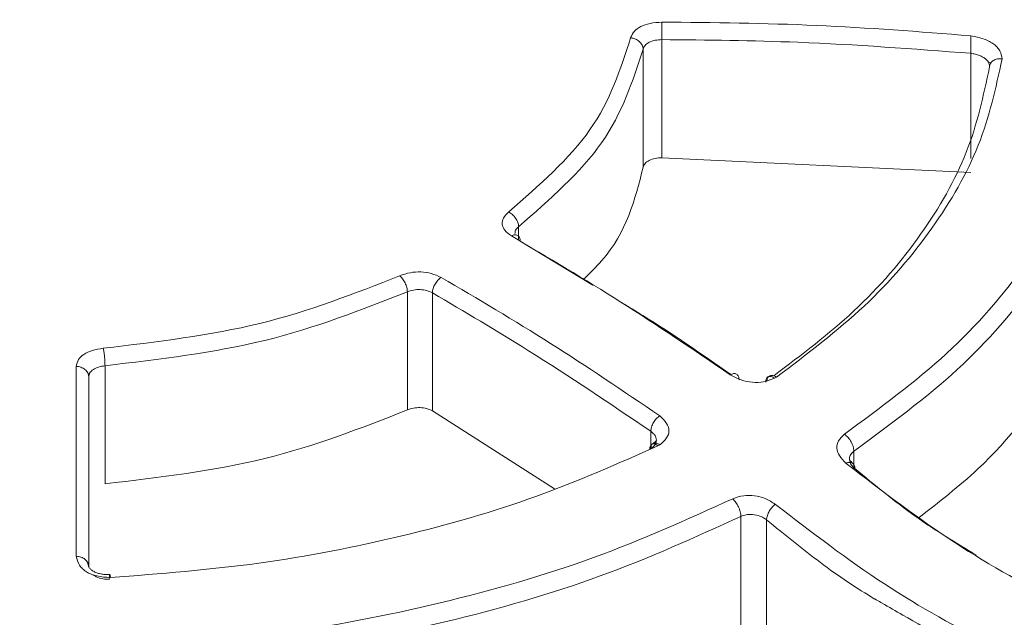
# Model space of a CAD drawing. Header units: millimetres. Extents: x -420 to 420, y -297 to 297.
# Tile 188 of 197: x 321 to 337, y 225 to 234. Entities that reach past the tile are written whole.
import ezdxf

# ---------------------------------------------------------------- set-up
doc = ezdxf.new("R2010")
doc.units = ezdxf.units.MM
doc.header["$MEASUREMENT"] = 0
doc.layers.add('layer 1', color=7, linetype='Continuous')

msp = doc.modelspace()

# ---------------------------------------------------------------- linework, layer by layer
at = {"layer": 'layer 1', "color": 7, "lineweight": 9}
for points in [[(330.4554, 266.1477), (330.4554, 266.1477), (263.0513, 227.2362), (263.0513, 227.2362)], [(330.9575, 266.0981), (330.9575, 266.0981), (263.5536, 227.1865), (263.5536, 227.1865)], [(269.7923, 229.9679), (269.7923, 229.9679), (322.646, 260.4796), (322.646, 260.4796)], [(323.0011, 259.8644), (323.0011, 259.8644), (270.1476, 229.3526), (270.1476, 229.3526)], [(323.3326, 259.8571), (323.3326, 259.8571), (270.7631, 229.5093), (270.7631, 229.5093)], [(323.5838, 259.8322), (323.5838, 259.8322), (271.0142, 229.4844), (271.0142, 229.4844)], [(308.3088, 201.3498), (308.3088, 201.3498), (371.095, 237.5958), (371.095, 237.5958)], [(370.7398, 235.75), (370.7398, 235.75), (309.0191, 200.1196), (309.0191, 200.1196)], [(312.9277, 205.2884), (312.9277, 205.2884), (365.4971, 235.6361), (365.4971, 235.6361)], [(366.1553, 235.2421), (366.1553, 235.2421), (313.3017, 204.7303), (313.3017, 204.7303)], [(366.4066, 235.2172), (366.4066, 235.2172), (313.5529, 204.7054), (313.5529, 204.7054)], [(331.0195, 234.0586), (331.0195, 234.0586), (331.0195, 232.1686), (331.0195, 232.1686)], [(330.7202, 232.0179), (330.7202, 232.0179), (330.7202, 233.9073), (330.7202, 233.9073)], [(335.9651, 232.1564), (335.9651, 232.1564), (335.9651, 233.8393), (335.9651, 233.8393)], [(336.2464, 233.6965), (336.2464, 233.6965), (336.2838, 233.6835), (336.2838, 233.6835)], [(335.9651, 231.9314), (335.9651, 231.9314), (331.0195, 232.1686), (331.0195, 232.1686)], [(328.7281, 231.0658), (328.7281, 231.0658), (328.7281, 230.8573), (328.7281, 230.8573)], [(328.7546, 230.8351), (328.7546, 230.8351), (329.915, 230.1303), (329.915, 230.1303)], [(326.9473, 228.1347), (326.9473, 228.1347), (326.9473, 230.0239), (326.9473, 230.0239)], [(327.3468, 230.008), (327.3468, 230.008), (327.3468, 228.1184), (327.3468, 228.1184)], [(322.1077, 228.8403), (322.1077, 228.8403), (322.1077, 226.9512), (322.1077, 226.9512)], [(321.8429, 228.6978), (321.8429, 228.6978), (321.8672, 228.7275), (321.8672, 228.7275)], [(332.8557, 228.6598), (332.8557, 228.6598), (332.8252, 228.6407), (332.8252, 228.6407)], [(286.9128, 179.9748), (286.9128, 179.9748), (370.7398, 228.367), (370.7398, 228.367)], [(327.3468, 228.1184), (327.3468, 228.1184), (329.3018, 226.8705), (329.3018, 226.8705)], [(330.8445, 227.573), (330.8445, 227.573), (330.8445, 227.7924), (330.8445, 227.7924)], [(330.8445, 227.5134), (330.8445, 227.5134), (330.8445, 227.5724), (330.8445, 227.5724)], [(330.9867, 227.5759), (330.9867, 227.5759), (330.9567, 227.5599), (330.9567, 227.5599)], [(334.0945, 227.4745), (334.0945, 227.4745), (334.0945, 227.187), (334.0945, 227.187)], [(371.4503, 227.1366), (371.4503, 227.1366), (287.6233, 178.7444), (287.6233, 178.7444)], [(332.2859, 224.515), (332.2859, 224.515), (332.2859, 226.4303), (332.2859, 226.4303)], [(332.6967, 226.3758), (332.6967, 226.3758), (332.6967, 224.4607), (332.6967, 224.4607)]]:
    msp.add_open_spline(points, degree=3, dxfattribs=at)
for points, knots in [([(330.5207, 234.0865), (330.537, 234.1225), (330.5533, 234.1587), (330.582, 234.1914), (330.582, 234.1914), (330.6077, 234.2204), (330.643, 234.2467), (330.6857, 234.2683), (330.6857, 234.2683), (330.7285, 234.2899), (330.7784, 234.3067), (330.8316, 234.3176), (330.8316, 234.3176), (330.8916, 234.3296), (330.9555, 234.3343), (331.0195, 234.3387)], [0, 0, 0, 0, 0.2, 0.2, 0.2, 0.2, 0.4, 0.4, 0.4, 0.4, 0.6, 0.6, 0.6, 0.6, 1, 1, 1, 1]), ([(331.0195, 234.3387), (331.8447, 234.3305), (332.6697, 234.322), (333.4929, 234.2856), (333.4929, 234.2856), (334.3181, 234.2493), (335.1417, 234.1847), (335.9651, 234.1203)], [0, 0, 0, 0, 0.3333333, 0.3333333, 0.3333333, 0.3333333, 1, 1, 1, 1]), ([(331.0195, 234.3387), (331.0195, 234.3307), (331.0195, 234.3224), (331.0195, 234.313), (331.0195, 234.313), (331.0195, 234.3035), (331.0195, 234.2926), (331.0195, 234.2814), (331.0195, 234.2814), (331.0195, 234.259), (331.0195, 234.2338), (331.0195, 234.208), (331.0195, 234.208), (331.0195, 234.1822), (331.0195, 234.1557), (331.0195, 234.1299), (331.0195, 234.1299), (331.0195, 234.1171), (331.0195, 234.1046), (331.0195, 234.0928), (331.0195, 234.0928), (331.0195, 234.0809), (331.0195, 234.0697), (331.0195, 234.0586)], [0, 0, 0, 0, 0.1428571, 0.1428571, 0.1428571, 0.1428571, 0.2857143, 0.2857143, 0.2857143, 0.2857143, 0.4285714, 0.4285714, 0.4285714, 0.4285714, 0.5714286, 0.5714286, 0.5714286, 0.5714286, 0.7142857, 0.7142857, 0.7142857, 0.7142857, 1, 1, 1, 1]), ([(328.5684, 231.3014), (329.0563, 231.7278), (329.544, 232.154), (329.8693, 232.6181), (329.8693, 232.6181), (330.1948, 233.0823), (330.3577, 233.5843), (330.5207, 234.0865)], [0, 0, 0, 0, 0.3333333, 0.3333333, 0.3333333, 0.3333333, 1, 1, 1, 1]), ([(330.5207, 234.0865), (330.5336, 234.085), (330.5465, 234.0831), (330.5591, 234.0801), (330.5591, 234.0801), (330.5717, 234.077), (330.5839, 234.0726), (330.5958, 234.0672), (330.5958, 234.0672), (330.6196, 234.0566), (330.641, 234.0427), (330.6595, 234.0262), (330.6595, 234.0262), (330.6778, 234.0097), (330.6928, 233.9907), (330.7037, 233.9703), (330.7037, 233.9703), (330.7089, 233.9603), (330.7134, 233.9499), (330.7159, 233.9394), (330.7159, 233.9394), (330.7184, 233.9288), (330.7194, 233.9182), (330.7202, 233.9073)], [0, 0, 0, 0, 0.1428571, 0.1428571, 0.1428571, 0.1428571, 0.2857143, 0.2857143, 0.2857143, 0.2857143, 0.4285714, 0.4285714, 0.4285714, 0.4285714, 0.5714286, 0.5714286, 0.5714286, 0.5714286, 0.7142857, 0.7142857, 0.7142857, 0.7142857, 1, 1, 1, 1]), ([(331.0195, 234.0586), (330.983, 234.0566), (330.9464, 234.0546), (330.9123, 234.048), (330.9123, 234.048), (330.8783, 234.0411), (330.8467, 234.0298), (330.8192, 234.0158), (330.8192, 234.0158), (330.7917, 234.0019), (330.768, 233.9854), (330.7521, 233.9669), (330.7521, 233.9669), (330.7365, 233.9483), (330.7283, 233.9278), (330.7202, 233.9073)], [0, 0, 0, 0, 0.2, 0.2, 0.2, 0.2, 0.4, 0.4, 0.4, 0.4, 0.6, 0.6, 0.6, 0.6, 1, 1, 1, 1]), ([(335.9651, 233.8393), (335.0438, 233.9095), (334.1225, 233.9796), (333.1993, 234.0158), (333.1993, 234.0158), (332.4735, 234.0441), (331.7465, 234.0514), (331.0195, 234.0586)], [0, 0, 0, 0, 0.3333333, 0.3333333, 0.3333333, 0.3333333, 1, 1, 1, 1]), ([(335.9651, 234.1203), (336.0382, 234.1056), (336.1113, 234.0911), (336.1787, 234.0672), (336.1787, 234.0672), (336.2082, 234.0566), (336.2367, 234.0444), (336.2632, 234.0305), (336.2632, 234.0305), (336.2885, 234.0174), (336.3123, 234.0029), (336.3332, 233.9873), (336.3332, 233.9873), (336.3543, 233.9718), (336.3728, 233.9549), (336.3884, 233.9377), (336.3884, 233.9377), (336.4049, 233.9193), (336.4186, 233.9005), (336.429, 233.8813), (336.429, 233.8813), (336.4526, 233.838), (336.4592, 233.7938), (336.4659, 233.7496)], [0, 0, 0, 0, 0.1428571, 0.1428571, 0.1428571, 0.1428571, 0.2857143, 0.2857143, 0.2857143, 0.2857143, 0.4285714, 0.4285714, 0.4285714, 0.4285714, 0.5714286, 0.5714286, 0.5714286, 0.5714286, 0.7142857, 0.7142857, 0.7142857, 0.7142857, 1, 1, 1, 1]), ([(335.9651, 234.1203), (335.9651, 234.1028), (335.9651, 234.0853), (335.9651, 234.0641), (335.9651, 234.0641), (335.9651, 234.0419), (335.9651, 234.0158), (335.9651, 233.9895), (335.9651, 233.9895), (335.9651, 233.9761), (335.9651, 233.9627), (335.9651, 233.9493), (335.9651, 233.9493), (335.9651, 233.936), (335.9651, 233.9228), (335.9651, 233.9099), (335.9651, 233.9099), (335.9651, 233.885), (335.9651, 233.8621), (335.9651, 233.8393)], [0, 0, 0, 0, 0.1666667, 0.1666667, 0.1666667, 0.1666667, 0.3333333, 0.3333333, 0.3333333, 0.3333333, 0.5, 0.5, 0.5, 0.5, 0.6666667, 0.6666667, 0.6666667, 0.6666667, 1, 1, 1, 1]), ([(330.7202, 233.9073), (330.5538, 233.3951), (330.3877, 232.8828), (330.0557, 232.4091), (330.0557, 232.4091), (329.7236, 231.9356), (329.2259, 231.5005), (328.7281, 231.0658)], [0, 0, 0, 0, 0.3333333, 0.3333333, 0.3333333, 0.3333333, 1, 1, 1, 1]), ([(336.4659, 233.7496), (336.3653, 233.287), (336.2647, 232.8245), (336.0857, 232.3718), (336.0857, 232.3718), (335.9064, 231.9187), (335.6488, 231.4754), (335.3427, 231.0438), (335.3427, 231.0438), (335.0364, 230.612), (334.6816, 230.1917), (334.2588, 229.7963), (334.2588, 229.7963), (333.8362, 229.4008), (333.3459, 229.0303), (332.8557, 228.6598)], [0, 0, 0, 0, 0.2, 0.2, 0.2, 0.2, 0.4, 0.4, 0.4, 0.4, 0.6, 0.6, 0.6, 0.6, 1, 1, 1, 1]), ([(336.2657, 233.6178), (336.2649, 233.6387), (336.2641, 233.6596), (336.2559, 233.6803), (336.2559, 233.6803), (336.2466, 233.7036), (336.2279, 233.7267), (336.2038, 233.7471), (336.2038, 233.7471), (336.1908, 233.7584), (336.1761, 233.7688), (336.1598, 233.7785), (336.1598, 233.7785), (336.1427, 233.7885), (336.124, 233.7977), (336.1042, 233.8057), (336.1042, 233.8057), (336.0833, 233.814), (336.0612, 233.8213), (336.0382, 233.8267), (336.0382, 233.8267), (336.0143, 233.8322), (335.9898, 233.8358), (335.9651, 233.8393)], [0, 0, 0, 0, 0.1428571, 0.1428571, 0.1428571, 0.1428571, 0.2857143, 0.2857143, 0.2857143, 0.2857143, 0.4285714, 0.4285714, 0.4285714, 0.4285714, 0.5714286, 0.5714286, 0.5714286, 0.5714286, 0.7142857, 0.7142857, 0.7142857, 0.7142857, 1, 1, 1, 1]), ([(336.2657, 233.6178), (336.2663, 233.628), (336.2671, 233.6385), (336.2693, 233.6485), (336.2693, 233.6485), (336.2715, 233.6584), (336.2753, 233.6682), (336.2804, 233.6774), (336.2804, 233.6774), (336.2854, 233.6864), (336.2914, 233.6951), (336.2989, 233.7029), (336.2989, 233.7029), (336.306, 233.7107), (336.3147, 233.7178), (336.3242, 233.7238), (336.3242, 233.7238), (336.3336, 233.7301), (336.3441, 233.7353), (336.3551, 233.7397), (336.3551, 233.7397), (336.3662, 233.744), (336.378, 233.7471), (336.3901, 233.7493), (336.3901, 233.7493), (336.4023, 233.7518), (336.4152, 233.753), (336.4278, 233.7528), (336.4278, 233.7528), (336.4405, 233.7525), (336.4531, 233.7512), (336.4659, 233.7496)], [0, 0, 0, 0, 0.1111111, 0.1111111, 0.1111111, 0.1111111, 0.2222222, 0.2222222, 0.2222222, 0.2222222, 0.3333333, 0.3333333, 0.3333333, 0.3333333, 0.4444444, 0.4444444, 0.4444444, 0.4444444, 0.5555556, 0.5555556, 0.5555556, 0.5555556, 0.6666667, 0.6666667, 0.6666667, 0.6666667, 0.7777778, 0.7777778, 0.7777778, 0.7777778, 1, 1, 1, 1]), ([(332.8102, 228.6797), (333.2565, 229.017), (333.7027, 229.3544), (334.0898, 229.7134), (334.0898, 229.7134), (334.5097, 230.1033), (334.8604, 230.5184), (335.1621, 230.945), (335.1621, 230.945), (335.4642, 231.3716), (335.7173, 231.8094), (335.8932, 232.2569), (335.8932, 232.2569), (336.069, 232.7041), (336.1672, 233.1608), (336.2657, 233.6178)], [0, 0, 0, 0, 0.2, 0.2, 0.2, 0.2, 0.4, 0.4, 0.4, 0.4, 0.6, 0.6, 0.6, 0.6, 1, 1, 1, 1]), ([(333.9419, 227.746), (334.5134, 228.1661), (335.085, 228.5863), (335.5765, 229.0363), (335.5765, 229.0363), (336.0682, 229.4866), (336.4795, 229.9667), (336.8313, 230.4609), (336.8313, 230.4609), (337.1832, 230.9552), (337.4753, 231.4635), (337.674, 231.9832), (337.674, 231.9832), (337.8728, 232.5028), (337.9778, 233.0335), (338.0831, 233.5641)], [0, 0, 0, 0, 0.2, 0.2, 0.2, 0.2, 0.4, 0.4, 0.4, 0.4, 0.6, 0.6, 0.6, 0.6, 1, 1, 1, 1]), ([(338.2834, 233.3597), (338.1771, 232.8233), (338.0709, 232.2868), (337.8697, 231.7613), (337.8697, 231.7613), (337.6688, 231.2362), (337.3733, 230.7217), (337.0174, 230.2219), (337.0174, 230.2219), (336.6616, 229.7217), (336.2452, 229.2358), (335.7481, 228.7803), (335.7481, 228.7803), (335.2508, 228.3248), (334.6728, 227.8997), (334.0945, 227.4745)], [0, 0, 0, 0, 0.2, 0.2, 0.2, 0.2, 0.4, 0.4, 0.4, 0.4, 0.6, 0.6, 0.6, 0.6, 1, 1, 1, 1]), ([(331.0195, 232.1686), (330.983, 232.1667), (330.9464, 232.1646), (330.9123, 232.158), (330.9123, 232.158), (330.8783, 232.1514), (330.8467, 232.1402), (330.8192, 232.1261), (330.8192, 232.1261), (330.7917, 232.1122), (330.768, 232.0957), (330.7521, 232.0772), (330.7521, 232.0772), (330.7365, 232.0588), (330.7283, 232.0382), (330.7202, 232.0179)], [0, 0, 0, 0, 0.2, 0.2, 0.2, 0.2, 0.4, 0.4, 0.4, 0.4, 0.6, 0.6, 0.6, 0.6, 1, 1, 1, 1]), ([(330.7202, 232.0179), (330.5892, 231.4973), (330.4582, 230.9769), (330.0557, 230.5199), (330.0557, 230.5199), (329.9667, 230.4188), (329.8647, 230.3209), (329.7626, 230.2231)], [0, 0, 0, 0, 0.3333333, 0.3333333, 0.3333333, 0.3333333, 1, 1, 1, 1]), ([(338.2834, 231.4447), (338.2093, 231.0304), (338.1353, 230.616), (338.0039, 230.208), (338.0039, 230.208), (337.8464, 229.7193), (337.6069, 229.2399), (337.3232, 228.7673), (337.3232, 228.7673), (336.9924, 228.2169), (336.602, 227.6762), (336.074, 227.1841), (336.074, 227.1841), (335.7849, 226.9143), (335.4541, 226.6591), (335.1236, 226.404)], [0, 0, 0, 0, 0.2, 0.2, 0.2, 0.2, 0.4, 0.4, 0.4, 0.4, 0.6, 0.6, 0.6, 0.6, 1, 1, 1, 1]), ([(328.6126, 230.9173), (328.574, 230.9472), (328.5355, 230.9769), (328.5086, 231.0105), (328.5086, 231.0105), (328.4848, 231.04), (328.4704, 231.0726), (328.4666, 231.1055), (328.4666, 231.1055), (328.4629, 231.1383), (328.4697, 231.1714), (328.4867, 231.2024), (328.4867, 231.2024), (328.5055, 231.2373), (328.5371, 231.2695), (328.5684, 231.3014)], [0, 0, 0, 0, 0.2, 0.2, 0.2, 0.2, 0.4, 0.4, 0.4, 0.4, 0.6, 0.6, 0.6, 0.6, 1, 1, 1, 1]), ([(328.5684, 231.3014), (328.5789, 231.2962), (328.5891, 231.2907), (328.5993, 231.2841), (328.5993, 231.2841), (328.6094, 231.2775), (328.6192, 231.2695), (328.6287, 231.2608), (328.6287, 231.2608), (328.6476, 231.2435), (328.6649, 231.2233), (328.6795, 231.2015), (328.6795, 231.2015), (328.6944, 231.1799), (328.7065, 231.1568), (328.7149, 231.1332), (328.7149, 231.1332), (328.7193, 231.1218), (328.7227, 231.1101), (328.7247, 231.0989), (328.7247, 231.0989), (328.7268, 231.0875), (328.7276, 231.0766), (328.7281, 231.0658)], [0, 0, 0, 0, 0.1428571, 0.1428571, 0.1428571, 0.1428571, 0.2857143, 0.2857143, 0.2857143, 0.2857143, 0.4285714, 0.4285714, 0.4285714, 0.4285714, 0.5714286, 0.5714286, 0.5714286, 0.5714286, 0.7142857, 0.7142857, 0.7142857, 0.7142857, 1, 1, 1, 1]), ([(328.7281, 231.0658), (328.7084, 231.0476), (328.6888, 231.0296), (328.6792, 231.0097), (328.6792, 231.0097), (328.6715, 230.9936), (328.6703, 230.9764), (328.6693, 230.9591)], [0, 0, 0, 0, 0.3333333, 0.3333333, 0.3333333, 0.3333333, 1, 1, 1, 1]), ([(328.7546, 230.8351), (328.7541, 230.8453), (328.7535, 230.8558), (328.7517, 230.865), (328.7517, 230.865), (328.7499, 230.8745), (328.7468, 230.8826), (328.7431, 230.8903), (328.7431, 230.8903), (328.7354, 230.9054), (328.7247, 230.9171), (328.7117, 230.9244), (328.7117, 230.9244), (328.6987, 230.9321), (328.6831, 230.9355), (328.6663, 230.9348), (328.6663, 230.9348), (328.6578, 230.9343), (328.6492, 230.9327), (328.6401, 230.9297), (328.6401, 230.9297), (328.6311, 230.9265), (328.6219, 230.9219), (328.6126, 230.9173)], [0, 0, 0, 0, 0.1428571, 0.1428571, 0.1428571, 0.1428571, 0.2857143, 0.2857143, 0.2857143, 0.2857143, 0.4285714, 0.4285714, 0.4285714, 0.4285714, 0.5714286, 0.5714286, 0.5714286, 0.5714286, 0.7142857, 0.7142857, 0.7142857, 0.7142857, 1, 1, 1, 1]), ([(332.1147, 228.6974), (331.5317, 229.093), (330.9487, 229.4886), (330.3647, 229.8588), (330.3647, 229.8588), (329.7815, 230.2285), (329.197, 230.5729), (328.6126, 230.9173)], [0, 0, 0, 0, 0.3333333, 0.3333333, 0.3333333, 0.3333333, 1, 1, 1, 1]), ([(322.0804, 229.1203), (322.9377, 229.2226), (323.7951, 229.3248), (324.5855, 229.5182), (324.5855, 229.5182), (325.3762, 229.7117), (326.0998, 229.9959), (326.8234, 230.2805)], [0, 0, 0, 0, 0.3333333, 0.3333333, 0.3333333, 0.3333333, 1, 1, 1, 1]), ([(326.8234, 230.2805), (326.879, 230.2992), (326.9347, 230.3179), (326.9953, 230.3291), (326.9953, 230.3291), (327.049, 230.3391), (327.1066, 230.3432), (327.1635, 230.341), (327.1635, 230.341), (327.2206, 230.3388), (327.2769, 230.3301), (327.3281, 230.316), (327.3281, 230.316), (327.3859, 230.3002), (327.4374, 230.2771), (327.4889, 230.2542)], [0, 0, 0, 0, 0.2, 0.2, 0.2, 0.2, 0.4, 0.4, 0.4, 0.4, 0.6, 0.6, 0.6, 0.6, 1, 1, 1, 1]), ([(326.8234, 230.2805), (326.8397, 230.2659), (326.8559, 230.2511), (326.8708, 230.2324), (326.8708, 230.2324), (326.8859, 230.2136), (326.8995, 230.1906), (326.9112, 230.1665), (326.9112, 230.1665), (326.9226, 230.1427), (326.9323, 230.1176), (326.9381, 230.0936), (326.9381, 230.0936), (326.9437, 230.0695), (326.9455, 230.0469), (326.9473, 230.0239)], [0, 0, 0, 0, 0.2, 0.2, 0.2, 0.2, 0.4, 0.4, 0.4, 0.4, 0.6, 0.6, 0.6, 0.6, 1, 1, 1, 1]), ([(327.4889, 230.2542), (327.4796, 230.2482), (327.4704, 230.2421), (327.4613, 230.2347), (327.4613, 230.2347), (327.4522, 230.2275), (327.4437, 230.2188), (327.4352, 230.2095), (327.4352, 230.2095), (327.4183, 230.1911), (327.4029, 230.1698), (327.3898, 230.1471), (327.3898, 230.1471), (327.3767, 230.1246), (327.3661, 230.1004), (327.3584, 230.0766), (327.3584, 230.0766), (327.3546, 230.0647), (327.3516, 230.0528), (327.3498, 230.0414), (327.3498, 230.0414), (327.348, 230.0299), (327.3474, 230.0189), (327.3468, 230.008)], [0, 0, 0, 0, 0.1428571, 0.1428571, 0.1428571, 0.1428571, 0.2857143, 0.2857143, 0.2857143, 0.2857143, 0.4285714, 0.4285714, 0.4285714, 0.4285714, 0.5714286, 0.5714286, 0.5714286, 0.5714286, 0.7142857, 0.7142857, 0.7142857, 0.7142857, 1, 1, 1, 1]), ([(327.4889, 230.2542), (328.0725, 229.9103), (328.6561, 229.5666), (329.2388, 229.1979), (329.2388, 229.1979), (329.8221, 228.8284), (330.4043, 228.4339), (330.9867, 228.0394)], [0, 0, 0, 0, 0.3333333, 0.3333333, 0.3333333, 0.3333333, 1, 1, 1, 1]), ([(326.9473, 230.0239), (326.2091, 229.7336), (325.4707, 229.4434), (324.6642, 229.2461), (324.6642, 229.2461), (323.8574, 229.0488), (322.9825, 228.9445), (322.1077, 228.8403)], [0, 0, 0, 0, 0.3333333, 0.3333333, 0.3333333, 0.3333333, 1, 1, 1, 1]), ([(327.3468, 230.008), (327.3183, 230.0214), (327.2897, 230.035), (327.2571, 230.0442), (327.2571, 230.0442), (327.2248, 230.0532), (327.1885, 230.0583), (327.1517, 230.0597), (327.1517, 230.0597), (327.1149, 230.061), (327.0777, 230.0591), (327.0436, 230.0527), (327.0436, 230.0527), (327.0096, 230.046), (326.9785, 230.035), (326.9473, 230.0239)], [0, 0, 0, 0, 0.2, 0.2, 0.2, 0.2, 0.4, 0.4, 0.4, 0.4, 0.6, 0.6, 0.6, 0.6, 1, 1, 1, 1]), ([(330.8445, 227.7924), (330.1928, 228.2322), (329.5409, 228.6719), (328.888, 229.0812), (328.888, 229.0812), (328.3747, 229.4026), (327.8608, 229.7052), (327.3468, 230.008)], [0, 0, 0, 0, 0.3333333, 0.3333333, 0.3333333, 0.3333333, 1, 1, 1, 1]), ([(330.3889, 229.8429), (330.4988, 229.7768), (330.6087, 229.7107), (330.7184, 229.6427), (330.7184, 229.6427), (331.1886, 229.3515), (331.6571, 229.0263), (332.1257, 228.701)], [0, 0, 0, 0, 0.3333333, 0.3333333, 0.3333333, 0.3333333, 1, 1, 1, 1]), ([(321.6461, 228.8304), (321.6548, 228.8671), (321.6635, 228.9041), (321.6847, 228.9387), (321.6847, 228.9387), (321.7039, 228.9694), (321.733, 228.9981), (321.77, 229.0231), (321.77, 229.0231), (321.8072, 229.0478), (321.8524, 229.0685), (321.9018, 229.0836), (321.9018, 229.0836), (321.9576, 229.1006), (322.0189, 229.1104), (322.0804, 229.1203)], [0, 0, 0, 0, 0.2, 0.2, 0.2, 0.2, 0.4, 0.4, 0.4, 0.4, 0.6, 0.6, 0.6, 0.6, 1, 1, 1, 1]), ([(322.0804, 229.1203), (322.0819, 229.1121), (322.0838, 229.104), (322.0856, 229.0946), (322.0856, 229.0946), (322.0872, 229.0851), (322.089, 229.0743), (322.0906, 229.063), (322.0906, 229.063), (322.0938, 229.0406), (322.0969, 229.0154), (322.0993, 228.9898), (322.0993, 228.9898), (322.1018, 228.964), (322.1039, 228.9373), (322.1053, 228.9115), (322.1053, 228.9115), (322.1061, 228.8989), (322.1067, 228.8862), (322.1071, 228.8744), (322.1071, 228.8744), (322.1073, 228.8625), (322.1075, 228.8515), (322.1077, 228.8403)], [0, 0, 0, 0, 0.1428571, 0.1428571, 0.1428571, 0.1428571, 0.2857143, 0.2857143, 0.2857143, 0.2857143, 0.4285714, 0.4285714, 0.4285714, 0.4285714, 0.5714286, 0.5714286, 0.5714286, 0.5714286, 0.7142857, 0.7142857, 0.7142857, 0.7142857, 1, 1, 1, 1]), ([(321.6461, 225.7929), (321.6463, 226.3228), (321.6463, 226.8526), (321.6463, 227.3593), (321.6463, 227.3593), (321.6463, 227.8651), (321.6463, 228.3478), (321.6461, 228.8304)], [0, 0, 0, 0, 0.3333333, 0.3333333, 0.3333333, 0.3333333, 1, 1, 1, 1]), ([(321.8471, 228.6662), (321.8463, 228.6767), (321.8455, 228.6874), (321.8429, 228.6978), (321.8429, 228.6978), (321.8403, 228.708), (321.8359, 228.7183), (321.8305, 228.728), (321.8305, 228.728), (321.8196, 228.7474), (321.8045, 228.765), (321.786, 228.7803), (321.786, 228.7803), (321.7676, 228.7954), (321.7457, 228.8079), (321.7217, 228.8167), (321.7217, 228.8167), (321.7099, 228.8211), (321.6976, 228.8248), (321.6849, 228.8267), (321.6849, 228.8267), (321.6723, 228.8289), (321.6592, 228.8298), (321.6461, 228.8304)], [0, 0, 0, 0, 0.1428571, 0.1428571, 0.1428571, 0.1428571, 0.2857143, 0.2857143, 0.2857143, 0.2857143, 0.4285714, 0.4285714, 0.4285714, 0.4285714, 0.5714286, 0.5714286, 0.5714286, 0.5714286, 0.7142857, 0.7142857, 0.7142857, 0.7142857, 1, 1, 1, 1]), ([(322.1077, 228.8403), (322.0724, 228.8352), (322.0372, 228.8299), (322.0055, 228.8206), (322.0055, 228.8206), (321.9737, 228.8111), (321.9453, 228.7975), (321.9214, 228.7813), (321.9214, 228.7813), (321.8976, 228.7655), (321.878, 228.7472), (321.8663, 228.7277), (321.8663, 228.7277), (321.8548, 228.708), (321.8509, 228.6871), (321.8471, 228.6662)], [0, 0, 0, 0, 0.2, 0.2, 0.2, 0.2, 0.4, 0.4, 0.4, 0.4, 0.6, 0.6, 0.6, 0.6, 1, 1, 1, 1]), ([(332.2567, 228.6133), (332.2547, 228.6335), (332.2525, 228.6536), (332.2463, 228.6697), (332.2463, 228.6697), (332.2397, 228.6862), (332.2286, 228.6981), (332.2151, 228.706), (332.2151, 228.706), (332.2017, 228.714), (332.1858, 228.7178), (332.1683, 228.7154), (332.1683, 228.7154), (332.1514, 228.7132), (332.133, 228.7052), (332.1147, 228.6974)], [0, 0, 0, 0, 0.2, 0.2, 0.2, 0.2, 0.4, 0.4, 0.4, 0.4, 0.6, 0.6, 0.6, 0.6, 1, 1, 1, 1]), ([(332.8252, 228.6409), (332.7681, 228.6189), (332.711, 228.5971), (332.6468, 228.5848), (332.6468, 228.5848), (332.5911, 228.5742), (332.53, 228.5708), (332.4689, 228.5758), (332.4689, 228.5758), (332.408, 228.5808), (332.3469, 228.5941), (332.2917, 228.6136), (332.2917, 228.6136), (332.2278, 228.6359), (332.1711, 228.6666), (332.1147, 228.6974)], [0, 0, 0, 0, 0.2, 0.2, 0.2, 0.2, 0.4, 0.4, 0.4, 0.4, 0.6, 0.6, 0.6, 0.6, 1, 1, 1, 1]), ([(332.8252, 228.6407), (332.8161, 228.6469), (332.8068, 228.6529), (332.7978, 228.6578), (332.7978, 228.6578), (332.789, 228.6624), (332.7801, 228.6658), (332.7715, 228.668), (332.7715, 228.668), (332.7628, 228.6702), (332.7546, 228.6712), (332.7468, 228.6709), (332.7468, 228.6709), (332.7387, 228.6706), (332.7315, 228.669), (332.7247, 228.6662), (332.7247, 228.6662), (332.7181, 228.6632), (332.7118, 228.6592), (332.7066, 228.6539), (332.7066, 228.6539), (332.7013, 228.6485), (332.6972, 228.6422), (332.6935, 228.6347), (332.6935, 228.6347), (332.6899, 228.6274), (332.6874, 228.6189), (332.6857, 228.6099), (332.6857, 228.6099), (332.6838, 228.6005), (332.6835, 228.5905), (332.6829, 228.5802)], [0, 0, 0, 0, 0.1111111, 0.1111111, 0.1111111, 0.1111111, 0.2222222, 0.2222222, 0.2222222, 0.2222222, 0.3333333, 0.3333333, 0.3333333, 0.3333333, 0.4444444, 0.4444444, 0.4444444, 0.4444444, 0.5555556, 0.5555556, 0.5555556, 0.5555556, 0.6666667, 0.6666667, 0.6666667, 0.6666667, 0.7777778, 0.7777778, 0.7777778, 0.7777778, 1, 1, 1, 1]), ([(332.7013, 228.5917), (332.702, 228.6017), (332.7025, 228.6118), (332.7044, 228.621), (332.7044, 228.621), (332.7062, 228.6303), (332.7094, 228.6386), (332.7132, 228.6463), (332.7132, 228.6463), (332.7173, 228.6537), (332.7221, 228.6606), (332.7277, 228.6662), (332.7277, 228.6662), (332.7333, 228.6719), (332.7397, 228.6765), (332.747, 228.6797), (332.747, 228.6797), (332.7542, 228.6829), (332.7625, 228.6847), (332.7709, 228.6853), (332.7709, 228.6853), (332.7795, 228.6859), (332.7886, 228.6851), (332.7978, 228.6835), (332.7978, 228.6835), (332.8073, 228.6816), (332.8169, 228.6789), (332.8265, 228.6748), (332.8265, 228.6748), (332.8362, 228.6706), (332.8461, 228.6653), (332.8557, 228.6598)], [0, 0, 0, 0, 0.1111111, 0.1111111, 0.1111111, 0.1111111, 0.2222222, 0.2222222, 0.2222222, 0.2222222, 0.3333333, 0.3333333, 0.3333333, 0.3333333, 0.4444444, 0.4444444, 0.4444444, 0.4444444, 0.5555556, 0.5555556, 0.5555556, 0.5555556, 0.6666667, 0.6666667, 0.6666667, 0.6666667, 0.7777778, 0.7777778, 0.7777778, 0.7777778, 1, 1, 1, 1]), ([(321.8471, 228.6662), (321.8471, 228.1247), (321.8471, 227.5832), (321.8471, 227.0117), (321.8471, 227.0117), (321.8471, 226.5627), (321.8471, 226.0949), (321.8471, 225.6274)], [0, 0, 0, 0, 0.3333333, 0.3333333, 0.3333333, 0.3333333, 1, 1, 1, 1]), ([(326.9473, 228.1347), (326.2091, 227.8444), (325.4707, 227.5543), (324.6642, 227.3569), (324.6642, 227.3569), (323.8574, 227.1598), (322.9825, 227.0555), (322.1077, 226.9512)], [0, 0, 0, 0, 0.3333333, 0.3333333, 0.3333333, 0.3333333, 1, 1, 1, 1]), ([(327.3468, 228.1184), (327.3183, 228.132), (327.2897, 228.1454), (327.2571, 228.1546), (327.2571, 228.1546), (327.2248, 228.1639), (327.1885, 228.1689), (327.1517, 228.1704), (327.1517, 228.1704), (327.1149, 228.1717), (327.0777, 228.1699), (327.0436, 228.1633), (327.0436, 228.1633), (327.0096, 228.1568), (326.9785, 228.1458), (326.9473, 228.1347)], [0, 0, 0, 0, 0.2, 0.2, 0.2, 0.2, 0.4, 0.4, 0.4, 0.4, 0.6, 0.6, 0.6, 0.6, 1, 1, 1, 1]), ([(330.9867, 228.0391), (330.9684, 228.0263), (330.95, 228.0132), (330.933, 227.9959), (330.933, 227.9959), (330.9157, 227.9782), (330.8999, 227.9563), (330.8863, 227.9328), (330.8863, 227.9328), (330.8727, 227.9093), (330.8617, 227.8846), (330.855, 227.8607), (330.855, 227.8607), (330.8488, 227.8374), (330.8466, 227.8148), (330.8445, 227.7924)], [0, 0, 0, 0, 0.2, 0.2, 0.2, 0.2, 0.4, 0.4, 0.4, 0.4, 0.6, 0.6, 0.6, 0.6, 1, 1, 1, 1]), ([(330.9867, 228.0394), (331.0282, 228.0001), (331.0696, 227.9607), (331.097, 227.9174), (331.097, 227.9174), (331.1206, 227.8797), (331.1337, 227.8392), (331.1337, 227.7992), (331.1337, 227.7992), (331.1337, 227.7594), (331.1206, 227.7202), (331.097, 227.6853), (331.097, 227.6853), (331.0696, 227.6451), (331.0282, 227.6106), (330.9867, 227.5759)], [0, 0, 0, 0, 0.2, 0.2, 0.2, 0.2, 0.4, 0.4, 0.4, 0.4, 0.6, 0.6, 0.6, 0.6, 1, 1, 1, 1]), ([(330.8445, 227.5153), (330.8654, 227.5306), (330.8863, 227.546), (330.9014, 227.5639), (330.9014, 227.5639), (330.9187, 227.5844), (330.9284, 227.6079), (330.9315, 227.6318), (330.9315, 227.6318), (330.9334, 227.6449), (330.9332, 227.658), (330.931, 227.6712), (330.931, 227.6712), (330.9286, 227.685), (330.924, 227.6989), (330.9171, 227.7124), (330.9171, 227.7124), (330.9101, 227.7266), (330.9006, 227.7405), (330.8885, 227.7536), (330.8885, 227.7536), (330.8759, 227.7672), (330.8603, 227.7798), (330.8445, 227.7924)], [0, 0, 0, 0, 0.1428571, 0.1428571, 0.1428571, 0.1428571, 0.2857143, 0.2857143, 0.2857143, 0.2857143, 0.4285714, 0.4285714, 0.4285714, 0.4285714, 0.5714286, 0.5714286, 0.5714286, 0.5714286, 0.7142857, 0.7142857, 0.7142857, 0.7142857, 1, 1, 1, 1]), ([(333.9681, 227.2788), (333.9283, 227.3196), (333.8885, 227.3603), (333.8614, 227.4043), (333.8614, 227.4043), (333.8376, 227.4429), (333.8238, 227.4842), (333.8216, 227.5241), (333.8216, 227.5241), (333.8192, 227.5642), (333.8286, 227.6031), (333.8483, 227.6381), (333.8483, 227.6381), (333.8706, 227.6777), (333.9062, 227.7118), (333.9419, 227.746)], [0, 0, 0, 0, 0.2, 0.2, 0.2, 0.2, 0.4, 0.4, 0.4, 0.4, 0.6, 0.6, 0.6, 0.6, 1, 1, 1, 1]), ([(333.9419, 227.746), (333.9623, 227.729), (333.9827, 227.712), (334.001, 227.6918), (334.001, 227.6918), (334.0192, 227.6712), (334.0355, 227.6473), (334.0494, 227.6226), (334.0494, 227.6226), (334.0635, 227.5978), (334.0751, 227.5722), (334.0824, 227.5472), (334.0824, 227.5472), (334.0894, 227.5225), (334.0921, 227.4986), (334.0945, 227.4745)], [0, 0, 0, 0, 0.2, 0.2, 0.2, 0.2, 0.4, 0.4, 0.4, 0.4, 0.6, 0.6, 0.6, 0.6, 1, 1, 1, 1]), ([(330.8267, 227.5056), (330.827, 227.5156), (330.8275, 227.5255), (330.8289, 227.5348), (330.8289, 227.5348), (330.8306, 227.5438), (330.8329, 227.5521), (330.8362, 227.5593), (330.8362, 227.5593), (330.8394, 227.5666), (330.8433, 227.573), (330.8482, 227.578), (330.8482, 227.578), (330.853, 227.5832), (330.8586, 227.587), (330.8649, 227.5897), (330.8649, 227.5897), (330.8713, 227.5922), (330.8781, 227.5934), (330.8853, 227.5934), (330.8853, 227.5934), (330.8926, 227.5934), (330.9002, 227.5921), (330.9082, 227.5892), (330.9082, 227.5892), (330.924, 227.5836), (330.9402, 227.5717), (330.9567, 227.5599)], [0, 0, 0, 0, 0.125, 0.125, 0.125, 0.125, 0.25, 0.25, 0.25, 0.25, 0.375, 0.375, 0.375, 0.375, 0.5, 0.5, 0.5, 0.5, 0.625, 0.625, 0.625, 0.625, 0.75, 0.75, 0.75, 0.75, 1, 1, 1, 1]), ([(330.9867, 227.5759), (330.9777, 227.582), (330.9687, 227.5878), (330.9599, 227.5926), (330.9599, 227.5926), (330.951, 227.5973), (330.9422, 227.6007), (330.9336, 227.6029), (330.9336, 227.6029), (330.9249, 227.6051), (330.9165, 227.6063), (330.9087, 227.606), (330.9087, 227.606), (330.9006, 227.6057), (330.8932, 227.6041), (330.8863, 227.6011), (330.8863, 227.6011), (330.8795, 227.5983), (330.8734, 227.5941), (330.8681, 227.5886), (330.8681, 227.5886), (330.8629, 227.5834), (330.8584, 227.5768), (330.855, 227.5693), (330.855, 227.5693), (330.8514, 227.562), (330.8488, 227.5537), (330.8472, 227.5445), (330.8472, 227.5445), (330.8456, 227.5352), (330.845, 227.5251), (330.8445, 227.5153)], [0, 0, 0, 0, 0.1111111, 0.1111111, 0.1111111, 0.1111111, 0.2222222, 0.2222222, 0.2222222, 0.2222222, 0.3333333, 0.3333333, 0.3333333, 0.3333333, 0.4444444, 0.4444444, 0.4444444, 0.4444444, 0.5555556, 0.5555556, 0.5555556, 0.5555556, 0.6666667, 0.6666667, 0.6666667, 0.6666667, 0.7777778, 0.7777778, 0.7777778, 0.7777778, 1, 1, 1, 1]), ([(330.9324, 227.6485), (330.9306, 227.6425), (330.929, 227.6362), (330.921, 227.6282), (330.921, 227.6282), (330.9123, 227.6196), (330.896, 227.6087), (330.88, 227.5978)], [0, 0, 0, 0, 0.3333333, 0.3333333, 0.3333333, 0.3333333, 1, 1, 1, 1]), ([(330.9567, 227.5599), (330.3202, 227.2772), (329.6836, 226.9942), (329.0039, 226.7495), (329.0039, 226.7495), (328.3239, 226.505), (327.601, 226.2986), (326.8579, 226.1199), (326.8579, 226.1199), (326.1149, 225.941), (325.3516, 225.7899), (324.5709, 225.683), (324.5709, 225.683), (323.7905, 225.5763), (322.9926, 225.5142), (322.1949, 225.4519)], [0, 0, 0, 0, 0.2, 0.2, 0.2, 0.2, 0.4, 0.4, 0.4, 0.4, 0.6, 0.6, 0.6, 0.6, 1, 1, 1, 1]), ([(334.0945, 227.4745), (334.0756, 227.458), (334.0564, 227.4415), (334.0436, 227.4225), (334.0436, 227.4225), (334.0295, 227.4018), (334.0227, 227.3776), (334.0221, 227.3533), (334.0221, 227.3533), (334.0214, 227.3268), (334.0282, 227.2997), (334.0418, 227.2735), (334.0418, 227.2735), (334.0493, 227.2595), (334.0585, 227.2458), (334.07, 227.2329), (334.07, 227.2329), (334.0817, 227.2195), (334.096, 227.2069), (334.1103, 227.1942)], [0, 0, 0, 0, 0.1666667, 0.1666667, 0.1666667, 0.1666667, 0.3333333, 0.3333333, 0.3333333, 0.3333333, 0.5, 0.5, 0.5, 0.5, 0.6666667, 0.6666667, 0.6666667, 0.6666667, 1, 1, 1, 1]), ([(337.4572, 225.0025), (336.8741, 225.3175), (336.291, 225.6326), (335.7115, 226.0103), (335.7115, 226.0103), (335.1278, 226.3909), (334.5479, 226.8347), (333.9681, 227.2788)], [0, 0, 0, 0, 0.3333333, 0.3333333, 0.3333333, 0.3333333, 1, 1, 1, 1]), ([(334.1103, 227.1942), (334.1097, 227.2047), (334.1091, 227.2149), (334.1071, 227.2244), (334.1071, 227.2244), (334.1053, 227.2336), (334.1023, 227.2421), (334.0984, 227.2497), (334.0984, 227.2497), (334.0909, 227.265), (334.0802, 227.2768), (334.0671, 227.2846), (334.0671, 227.2846), (334.054, 227.2922), (334.0386, 227.2961), (334.0217, 227.2954), (334.0217, 227.2954), (334.0134, 227.2951), (334.0046, 227.2937), (333.9956, 227.2908), (333.9956, 227.2908), (333.9867, 227.2878), (333.9774, 227.2834), (333.9682, 227.2788)], [0, 0, 0, 0, 0.1428571, 0.1428571, 0.1428571, 0.1428571, 0.2857143, 0.2857143, 0.2857143, 0.2857143, 0.4285714, 0.4285714, 0.4285714, 0.4285714, 0.5714286, 0.5714286, 0.5714286, 0.5714286, 0.7142857, 0.7142857, 0.7142857, 0.7142857, 1, 1, 1, 1]), ([(334.0729, 227.2842), (334.0574, 227.2993), (334.0422, 227.3143), (334.0338, 227.3248), (334.0338, 227.3248), (334.026, 227.3347), (334.0241, 227.3405), (334.0225, 227.3461)], [0, 0, 0, 0, 0.3333333, 0.3333333, 0.3333333, 0.3333333, 1, 1, 1, 1]), ([(334.1103, 227.1942), (334.431, 226.9293), (334.7518, 226.6646), (335.0763, 226.4341), (335.0763, 226.4341), (335.3996, 226.2044), (335.7263, 226.0088), (336.0533, 225.813)], [0, 0, 0, 0, 0.3333333, 0.3333333, 0.3333333, 0.3333333, 1, 1, 1, 1]), ([(322.1091, 224.3096), (323.0266, 224.3737), (323.944, 224.4378), (324.8417, 224.555), (324.8417, 224.555), (325.7393, 224.6721), (326.6172, 224.8425), (327.4704, 225.0467), (327.4704, 225.0467), (328.3237, 225.251), (329.1522, 225.4889), (329.9286, 225.7724), (329.9286, 225.7724), (330.7052, 226.0557), (331.4295, 226.3846), (332.1539, 226.7135)], [0, 0, 0, 0, 0.2, 0.2, 0.2, 0.2, 0.4, 0.4, 0.4, 0.4, 0.6, 0.6, 0.6, 0.6, 1, 1, 1, 1]), ([(332.1539, 226.7135), (332.2107, 226.7327), (332.2677, 226.7517), (332.3303, 226.7608), (332.3303, 226.7608), (332.3853, 226.7691), (332.4446, 226.7692), (332.5032, 226.7616), (332.5032, 226.7616), (332.562, 226.7538), (332.6202, 226.7378), (332.6728, 226.7156), (332.6728, 226.7156), (332.7329, 226.6901), (332.7858, 226.6565), (332.8388, 226.6228)], [0, 0, 0, 0, 0.2, 0.2, 0.2, 0.2, 0.4, 0.4, 0.4, 0.4, 0.6, 0.6, 0.6, 0.6, 1, 1, 1, 1]), ([(332.1539, 226.7135), (332.1716, 226.695), (332.189, 226.6766), (332.2047, 226.6549), (332.2047, 226.6549), (332.2207, 226.633), (332.2348, 226.6077), (332.247, 226.5817), (332.247, 226.5817), (332.2591, 226.5557), (332.2694, 226.5289), (332.2754, 226.5032), (332.2754, 226.5032), (332.2815, 226.4782), (332.2837, 226.4541), (332.2859, 226.4303)], [0, 0, 0, 0, 0.2, 0.2, 0.2, 0.2, 0.4, 0.4, 0.4, 0.4, 0.6, 0.6, 0.6, 0.6, 1, 1, 1, 1]), ([(332.8388, 226.623), (332.8296, 226.6167), (332.8204, 226.6107), (332.8114, 226.6033), (332.8114, 226.6033), (332.8024, 226.596), (332.7936, 226.5874), (332.7854, 226.5781), (332.7854, 226.5781), (332.7684, 226.5594), (332.753, 226.5382), (332.7399, 226.5153), (332.7399, 226.5153), (332.7269, 226.4925), (332.7163, 226.4684), (332.7086, 226.4446), (332.7086, 226.4446), (332.7047, 226.4327), (332.7016, 226.4208), (332.6998, 226.4094), (332.6998, 226.4094), (332.6979, 226.3977), (332.6974, 226.3868), (332.6967, 226.3758)], [0, 0, 0, 0, 0.1428571, 0.1428571, 0.1428571, 0.1428571, 0.2857143, 0.2857143, 0.2857143, 0.2857143, 0.4285714, 0.4285714, 0.4285714, 0.4285714, 0.5714286, 0.5714286, 0.5714286, 0.5714286, 0.7142857, 0.7142857, 0.7142857, 0.7142857, 1, 1, 1, 1]), ([(332.8388, 226.6228), (333.4185, 226.1771), (333.998, 225.7314), (334.5812, 225.3503), (334.5812, 225.3503), (335.1606, 224.9719), (335.7435, 224.6574), (336.3264, 224.3428)], [0, 0, 0, 0, 0.3333333, 0.3333333, 0.3333333, 0.3333333, 1, 1, 1, 1]), ([(332.6967, 226.3758), (332.6803, 226.3875), (332.664, 226.3994), (332.6457, 226.4096), (332.6457, 226.4096), (332.6282, 226.4192), (332.6094, 226.4276), (332.5895, 226.4347), (332.5895, 226.4347), (332.5527, 226.4478), (332.5131, 226.4562), (332.4735, 226.4596), (332.4735, 226.4596), (332.4373, 226.4628), (332.4011, 226.4618), (332.3685, 226.4556), (332.3685, 226.4556), (332.3391, 226.45), (332.3124, 226.4401), (332.2859, 226.4303)], [0, 0, 0, 0, 0.1666667, 0.1666667, 0.1666667, 0.1666667, 0.3333333, 0.3333333, 0.3333333, 0.3333333, 0.5, 0.5, 0.5, 0.5, 0.6666667, 0.6666667, 0.6666667, 0.6666667, 1, 1, 1, 1]), ([(332.2859, 226.4303), (331.553, 226.0973), (330.8202, 225.7643), (330.0348, 225.4775), (330.0348, 225.4775), (329.2494, 225.1905), (328.4113, 224.9496), (327.5483, 224.7431), (327.5483, 224.7431), (326.6851, 224.5365), (325.7972, 224.3643), (324.8892, 224.2459), (324.8892, 224.2459), (323.981, 224.1276), (323.0529, 224.0633), (322.1248, 223.9988)], [0, 0, 0, 0, 0.2, 0.2, 0.2, 0.2, 0.4, 0.4, 0.4, 0.4, 0.6, 0.6, 0.6, 0.6, 1, 1, 1, 1]), ([(336.1843, 224.0966), (335.7479, 224.3486), (335.3114, 224.6005), (334.875, 224.8525), (334.875, 224.8525), (334.7649, 224.916), (334.655, 224.9796), (334.5449, 225.0431), (334.5449, 225.0431), (334.517, 225.0593), (334.4891, 225.0754), (334.4609, 225.0915), (334.4609, 225.0915), (334.4537, 225.0956), (334.4465, 225.0999), (334.4392, 225.1041), (334.4392, 225.1041), (334.4375, 225.1051), (334.4354, 225.1063), (334.4334, 225.1073), (334.4334, 225.1073), (334.433, 225.1077), (334.4324, 225.108), (334.4317, 225.1083), (334.4317, 225.1083), (334.4317, 225.1085), (334.4316, 225.1085), (334.4314, 225.1085), (334.4314, 225.1085), (334.4312, 225.1087), (334.4312, 225.1087), (334.4312, 225.1087), (334.4312, 225.1087), (334.1393, 225.2765), (333.8473, 225.476), (333.5583, 225.6923), (333.5583, 225.6923), (333.2692, 225.9089), (332.9829, 226.1423), (332.6967, 226.3758)], [0, 0, 0, 0, 0.0909091, 0.0909091, 0.0909091, 0.0909091, 0.1818182, 0.1818182, 0.1818182, 0.1818182, 0.2727273, 0.2727273, 0.2727273, 0.2727273, 0.3636364, 0.3636364, 0.3636364, 0.3636364, 0.4545455, 0.4545455, 0.4545455, 0.4545455, 0.5454545, 0.5454545, 0.5454545, 0.5454545, 0.6363636, 0.6363636, 0.6363636, 0.6363636, 0.7272727, 0.7272727, 0.7272727, 0.7272727, 0.8181818, 0.8181818, 0.8181818, 0.8181818, 1, 1, 1, 1]), ([(322.1949, 225.4519), (322.12, 225.4568), (322.0449, 225.4616), (321.9745, 225.4779), (321.9745, 225.4779), (321.9436, 225.4849), (321.9134, 225.4943), (321.885, 225.5057), (321.885, 225.5057), (321.858, 225.5166), (321.8327, 225.5293), (321.8096, 225.5436), (321.8096, 225.5436), (321.7864, 225.558), (321.7659, 225.5741), (321.7479, 225.5914), (321.7479, 225.5914), (321.7289, 225.6095), (321.7129, 225.6287), (321.7002, 225.6488), (321.7002, 225.6488), (321.6709, 225.6945), (321.6587, 225.7437), (321.6461, 225.7929)], [0, 0, 0, 0, 0.1428571, 0.1428571, 0.1428571, 0.1428571, 0.2857143, 0.2857143, 0.2857143, 0.2857143, 0.4285714, 0.4285714, 0.4285714, 0.4285714, 0.5714286, 0.5714286, 0.5714286, 0.5714286, 0.7142857, 0.7142857, 0.7142857, 0.7142857, 1, 1, 1, 1]), ([(321.8471, 225.6274), (321.8443, 225.6486), (321.8415, 225.67), (321.8322, 225.6894), (321.8322, 225.6894), (321.8276, 225.6994), (321.8212, 225.7091), (321.8138, 225.7181), (321.8138, 225.7181), (321.8062, 225.7272), (321.7977, 225.7356), (321.7882, 225.7434), (321.7882, 225.7434), (321.7693, 225.7589), (321.7467, 225.772), (321.7219, 225.7798), (321.7219, 225.7798), (321.698, 225.7874), (321.6721, 225.7903), (321.6461, 225.7929)], [0, 0, 0, 0, 0.1666667, 0.1666667, 0.1666667, 0.1666667, 0.3333333, 0.3333333, 0.3333333, 0.3333333, 0.5, 0.5, 0.5, 0.5, 0.6666667, 0.6666667, 0.6666667, 0.6666667, 1, 1, 1, 1]), ([(322.1825, 225.5001), (322.1572, 225.4998), (322.132, 225.4991), (322.1073, 225.5008), (322.1073, 225.5008), (322.0831, 225.5023), (322.0597, 225.5059), (322.0372, 225.5108), (322.0372, 225.5108), (322.0151, 225.5156), (321.9938, 225.5217), (321.9742, 225.5289), (321.9742, 225.5289), (321.9548, 225.5363), (321.937, 225.5448), (321.9209, 225.5545), (321.9209, 225.5545), (321.9049, 225.5637), (321.8909, 225.5739), (321.8789, 225.5849), (321.8789, 225.5849), (321.8672, 225.5956), (321.8571, 225.607), (321.8502, 225.6189), (321.8502, 225.6189), (321.8366, 225.6414), (321.8344, 225.6656), (321.8322, 225.6894)], [0, 0, 0, 0, 0.125, 0.125, 0.125, 0.125, 0.25, 0.25, 0.25, 0.25, 0.375, 0.375, 0.375, 0.375, 0.5, 0.5, 0.5, 0.5, 0.625, 0.625, 0.625, 0.625, 0.75, 0.75, 0.75, 0.75, 1, 1, 1, 1]), ([(321.9253, 225.4931), (321.9392, 225.4837), (321.9532, 225.4745), (321.9686, 225.466), (321.9686, 225.466), (321.9994, 225.4495), (322.0362, 225.4373), (322.0743, 225.431), (322.0743, 225.431), (322.1077, 225.4254), (322.1421, 225.4244), (322.1764, 225.4234)], [0, 0, 0, 0, 0.25, 0.25, 0.25, 0.25, 0.5, 0.5, 0.5, 0.5, 1, 1, 1, 1]), ([(322.1764, 225.4234), (322.1764, 225.4332), (322.1764, 225.4432), (322.1766, 225.4519), (322.1766, 225.4519), (322.177, 225.4607), (322.1772, 225.4684), (322.1779, 225.475), (322.1779, 225.475), (322.1782, 225.4814), (322.1788, 225.4871), (322.1794, 225.4913), (322.1794, 225.4913), (322.1803, 225.4953), (322.181, 225.4984), (322.1818, 225.4996), (322.1818, 225.4996), (322.1827, 225.501), (322.1837, 225.5008), (322.1847, 225.4991), (322.1847, 225.4991), (322.1857, 225.4976), (322.1869, 225.4945), (322.1879, 225.4905), (322.1879, 225.4905), (322.1891, 225.4863), (322.1903, 225.4811), (322.1913, 225.4745), (322.1913, 225.4745), (322.1925, 225.4678), (322.1937, 225.4597), (322.1949, 225.4519)], [0, 0, 0, 0, 0.1111111, 0.1111111, 0.1111111, 0.1111111, 0.2222222, 0.2222222, 0.2222222, 0.2222222, 0.3333333, 0.3333333, 0.3333333, 0.3333333, 0.4444444, 0.4444444, 0.4444444, 0.4444444, 0.5555556, 0.5555556, 0.5555556, 0.5555556, 0.6666667, 0.6666667, 0.6666667, 0.6666667, 0.7777778, 0.7777778, 0.7777778, 0.7777778, 1, 1, 1, 1])]:
    msp.add_open_spline(points, degree=3, knots=knots, dxfattribs=at)

doc.saveas('drawing.dxf')
